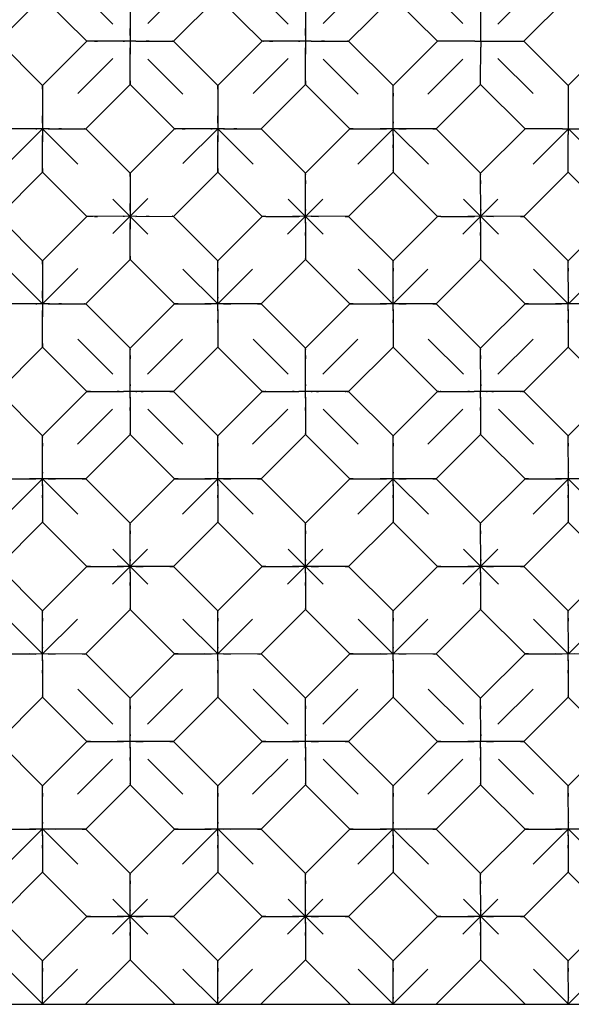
# Model space of a CAD drawing. Header units: inches. Extents: x 0 to 17, y 0 to 11.
# Tile 11 of 17: x 8.7 to 9.8, y 2.6 to 4.6. Entities that reach past the tile are written whole.
import ezdxf

# ---------------------------------------------------------------- set-up
doc = ezdxf.new("R2010")
doc.units = ezdxf.units.IN
doc.header["$LTSCALE"] = 0.935
doc.header["$MEASUREMENT"] = 0
doc.linetypes.add('HIDDEN', pattern=[0.2, 0.1, -0.1])
doc.layers.get('0').update_dxf_attribs({"linetype": 'CONTINUOUS'})
doc.layers.add('03___PRT_ALL_CURVES', color=7, linetype='CONTINUOUS')
doc.layers.add('DEFAULT_2', color=8, linetype='HIDDEN')

msp = doc.modelspace()

# ---------------------------------------------------------------- linework, layer by layer
at = {"color": 7, "linetype": 'Continuous'}
for p, q in [((8.7625, 4.6153), (8.673, 4.5258)), ((8.8521, 4.5258), (8.7625, 4.6153)), ((9.1161, 4.6153), (9.0266, 4.5258)), ((9.2056, 4.5258), (9.1161, 4.6153)), ((9.4697, 4.6153), (9.3801, 4.5258)), ((9.5592, 4.5258), (9.4697, 4.6153)), ((9.8232, 4.6153), (9.7337, 4.5258)), ((8.7625, 4.4363), (8.673, 4.5258)), ((8.8521, 4.5258), (8.7625, 4.4363)), ((8.9255, 4.5258), (8.8648, 4.5258)), ((8.9509, 4.5258), (8.9255, 4.5258)), ((8.9509, 4.5258), (9.0244, 4.5258)), ((9.0244, 4.5258), (9.0266, 4.5258)), ((9.1161, 4.4363), (9.0266, 4.5258)), ((9.2056, 4.5258), (9.1161, 4.4363)), ((9.2791, 4.5258), (9.2184, 4.5258)), ((9.3044, 4.5258), (9.2791, 4.5258)), ((9.3044, 4.5258), (9.3779, 4.5258)), ((9.3779, 4.5258), (9.3801, 4.5258)), ((9.4697, 4.4363), (9.3801, 4.5258)), ((9.4697, 4.4363), (9.5592, 4.5258)), ((9.6349, 4.5258), (9.5647, 4.5258)), ((9.6349, 4.5258), (9.7282, 4.5258)), ((9.6464, 4.444), (9.6465, 4.5142)), ((9.7337, 4.5258), (9.8232, 4.4363)), ((9.8232, 4.4363), (9.9127, 4.5258)), ((8.7625, 4.4363), (8.7626, 4.4341)), ((8.9393, 4.4385), (8.8498, 4.349)), ((9.0289, 4.349), (8.9393, 4.4385)), ((9.1161, 4.4363), (9.1161, 4.4341)), ((9.2929, 4.4385), (9.2033, 4.349)), ((9.3824, 4.349), (9.2929, 4.4385)), ((9.6464, 4.4385), (9.5569, 4.349)), ((9.736, 4.349), (9.6464, 4.4385)), ((9.4697, 4.3628), (9.4697, 4.4235)), ((9.4696, 4.3375), (9.4697, 4.3628)), ((8.7488, 4.3491), (8.688, 4.349)), ((8.7741, 4.349), (8.7488, 4.3491)), ((8.7741, 4.349), (8.8476, 4.349)), ((8.8476, 4.349), (8.8498, 4.349)), ((8.9393, 4.2595), (8.8498, 4.349)), ((9.0289, 4.349), (8.9393, 4.2595)), ((9.1023, 4.3491), (9.0416, 4.349)), ((9.1276, 4.349), (9.1023, 4.3491)), ((9.1276, 4.349), (9.2012, 4.349)), ((9.2012, 4.349), (9.2033, 4.349)), ((9.2929, 4.2595), (9.2033, 4.349)), ((9.2929, 4.2595), (9.3824, 4.349)), ((9.4696, 4.3375), (9.4697, 4.2639)), ((9.5569, 4.349), (9.5548, 4.349)), ((9.6464, 4.2595), (9.5569, 4.349)), ((9.6464, 4.2595), (9.736, 4.349)), ((9.8117, 4.3491), (9.7414, 4.349)), ((9.8117, 4.3491), (9.905, 4.349)), ((9.8232, 4.2672), (9.8232, 4.3375)), ((8.7625, 4.2618), (8.673, 4.1722)), ((8.8521, 4.1722), (8.7625, 4.2618)), ((8.9393, 4.2595), (8.9393, 4.2573)), ((9.1161, 4.2618), (9.0266, 4.1722)), ((9.2056, 4.1722), (9.1161, 4.2618)), ((9.4697, 4.2618), (9.3801, 4.1722)), ((9.4697, 4.2639), (9.4697, 4.2618)), ((9.5592, 4.1722), (9.4697, 4.2618)), ((9.8232, 4.2618), (9.7337, 4.1722)), ((9.9127, 4.1722), (9.8232, 4.2618)), ((9.2929, 4.186), (9.2929, 4.2468)), ((9.6465, 4.186), (9.6464, 4.2468)), ((9.2928, 4.1607), (9.2929, 4.186)), ((9.6464, 4.1607), (9.6465, 4.186)), ((8.7625, 4.0827), (8.673, 4.1722)), ((8.8521, 4.1722), (8.7625, 4.0827)), ((8.9255, 4.1723), (8.8648, 4.1722)), ((8.9509, 4.1722), (8.9255, 4.1723)), ((8.9509, 4.1722), (9.0244, 4.1723)), ((9.0244, 4.1723), (9.0266, 4.1722)), ((9.1161, 4.0827), (9.0266, 4.1722)), ((9.1161, 4.0827), (9.2056, 4.1722)), ((9.2928, 4.1607), (9.2929, 4.0872)), ((9.3801, 4.1722), (9.378, 4.1722)), ((9.4697, 4.0827), (9.3801, 4.1722)), ((9.4697, 4.0827), (9.5592, 4.1722)), ((9.6464, 4.1607), (9.6464, 4.0872)), ((9.7337, 4.1722), (9.7315, 4.1722)), ((9.8232, 4.0827), (9.7337, 4.1722)), ((9.8232, 4.0827), (9.9127, 4.1722)), ((8.7625, 4.0827), (8.7626, 4.0806)), ((8.9393, 4.085), (8.8498, 3.9955)), ((9.0289, 3.9955), (8.9393, 4.085)), ((9.2929, 4.085), (9.2033, 3.9955)), ((9.2929, 4.0872), (9.2929, 4.085)), ((9.3824, 3.9955), (9.2929, 4.085)), ((9.6464, 4.085), (9.5569, 3.9955)), ((9.6464, 4.0872), (9.6464, 4.085)), ((9.736, 3.9955), (9.6464, 4.085)), ((9.1162, 4.0092), (9.1161, 4.07)), ((9.4697, 4.0092), (9.4697, 4.07)), ((9.8233, 4.0092), (9.8232, 4.07)), ((9.1161, 3.9839), (9.1162, 4.0092)), ((9.4696, 3.9839), (9.4697, 4.0092)), ((9.8232, 3.9839), (9.8233, 4.0092)), ((8.7488, 3.9955), (8.688, 3.9955)), ((8.7741, 3.9954), (8.7488, 3.9955)), ((8.7741, 3.9954), (8.8476, 3.9955)), ((8.8476, 3.9955), (8.8498, 3.9955)), ((8.9393, 3.9059), (8.8498, 3.9955)), ((8.9393, 3.9059), (9.0289, 3.9955)), ((9.1161, 3.9839), (9.1161, 3.9104)), ((9.2033, 3.9955), (9.2012, 3.9955)), ((9.2929, 3.9059), (9.2033, 3.9955)), ((9.2929, 3.9059), (9.3824, 3.9955)), ((9.4696, 3.9839), (9.4697, 3.9104)), ((9.5569, 3.9955), (9.5548, 3.9955)), ((9.6464, 3.9059), (9.5569, 3.9955)), ((9.6464, 3.9059), (9.736, 3.9955)), ((9.8232, 3.9839), (9.8232, 3.9104)), ((8.7625, 3.9082), (8.673, 3.8187)), ((8.8521, 3.8187), (8.7625, 3.9082)), ((9.1161, 3.9082), (9.0266, 3.8187)), ((9.1161, 3.9104), (9.1161, 3.9082)), ((9.2056, 3.8187), (9.1161, 3.9082)), ((9.4697, 3.9082), (9.3801, 3.8187)), ((9.4697, 3.9104), (9.4697, 3.9082)), ((9.5592, 3.8187), (9.4697, 3.9082)), ((9.8232, 3.9082), (9.7337, 3.8187)), ((9.8232, 3.9104), (9.8232, 3.9082)), ((9.9127, 3.8187), (9.8232, 3.9082)), ((8.9394, 3.8325), (8.9393, 3.8932)), ((9.2929, 3.8325), (9.2929, 3.8932)), ((9.6465, 3.8325), (9.6464, 3.8932)), ((8.7625, 3.7292), (8.673, 3.8187)), ((8.7625, 3.7292), (8.8521, 3.8187)), ((8.9393, 3.8071), (8.9394, 3.8325)), ((9.1161, 3.7292), (9.0266, 3.8187)), ((9.1161, 3.7292), (9.2056, 3.8187)), ((9.2928, 3.8071), (9.2929, 3.8325)), ((9.3748, 3.8187), (9.3153, 3.8187)), ((9.4697, 3.7292), (9.3801, 3.8187)), ((9.4697, 3.7292), (9.5592, 3.8187)), ((9.6464, 3.8071), (9.6465, 3.8325)), ((9.7283, 3.8187), (9.6689, 3.8187)), ((9.8232, 3.7292), (9.7337, 3.8187)), ((9.8232, 3.7292), (9.9127, 3.8187)), ((8.9393, 3.8071), (8.9393, 3.7336)), ((9.2928, 3.8071), (9.2929, 3.7336)), ((9.6464, 3.8071), (9.6464, 3.7336)), ((8.9393, 3.7314), (8.8498, 3.6419)), ((8.9393, 3.7336), (8.9393, 3.7314)), ((9.0289, 3.6419), (8.9393, 3.7314)), ((9.2929, 3.7314), (9.2033, 3.6419)), ((9.2929, 3.7336), (9.2929, 3.7314)), ((9.3824, 3.6419), (9.2929, 3.7314)), ((9.6464, 3.7314), (9.5569, 3.6419)), ((9.6464, 3.7336), (9.6464, 3.7314)), ((9.736, 3.6419), (9.6464, 3.7314)), ((8.7626, 3.6557), (8.7625, 3.7164)), ((9.1162, 3.6557), (9.1161, 3.7164)), ((9.4697, 3.6557), (9.4697, 3.7164)), ((9.8233, 3.6557), (9.8232, 3.7164)), ((8.7625, 3.6304), (8.7626, 3.6557)), ((8.8498, 3.6419), (8.8477, 3.6419)), ((8.9393, 3.5524), (8.8498, 3.6419)), ((8.9393, 3.5524), (9.0289, 3.6419)), ((9.1161, 3.6304), (9.1162, 3.6557)), ((9.2033, 3.6419), (9.2012, 3.6419)), ((9.2929, 3.5524), (9.2033, 3.6419)), ((9.2929, 3.5524), (9.3824, 3.6419)), ((9.4696, 3.6304), (9.4697, 3.6557)), ((9.5569, 3.6419), (9.5548, 3.6419)), ((9.6464, 3.5524), (9.5569, 3.6419)), ((9.6464, 3.5524), (9.736, 3.6419)), ((9.8232, 3.6304), (9.8233, 3.6557)), ((8.7625, 3.6304), (8.7626, 3.5568)), ((9.1161, 3.6304), (9.1161, 3.5568)), ((9.4696, 3.6304), (9.4697, 3.5568)), ((9.8232, 3.6304), (9.8232, 3.5568)), ((8.7625, 3.5547), (8.673, 3.4651)), ((8.7626, 3.5568), (8.7625, 3.5547)), ((8.8521, 3.4651), (8.7625, 3.5547)), ((9.1161, 3.5547), (9.0266, 3.4651)), ((9.1161, 3.5568), (9.1161, 3.5547)), ((9.2056, 3.4651), (9.1161, 3.5547)), ((9.4697, 3.5547), (9.3801, 3.4651)), ((9.4697, 3.5568), (9.4697, 3.5547)), ((9.5592, 3.4651), (9.4697, 3.5547)), ((9.8232, 3.5547), (9.7337, 3.4651)), ((9.8232, 3.5568), (9.8232, 3.5547)), ((9.9127, 3.4651), (9.8232, 3.5547)), ((8.9394, 3.4789), (8.9393, 3.5397)), ((9.2929, 3.4789), (9.2929, 3.5397)), ((9.6465, 3.4789), (9.6464, 3.5397)), ((8.7625, 3.3756), (8.673, 3.4651)), ((8.7625, 3.3756), (8.8521, 3.4651)), ((8.9393, 3.4536), (8.9394, 3.4789)), ((9.0266, 3.4651), (9.0244, 3.4651)), ((9.1161, 3.3756), (9.0266, 3.4651)), ((9.1161, 3.3756), (9.2056, 3.4651)), ((9.2928, 3.4536), (9.2929, 3.4789)), ((9.3801, 3.4651), (9.378, 3.4651)), ((9.3801, 3.4651), (9.4697, 3.3756)), ((9.4697, 3.3756), (9.5592, 3.4651)), ((9.6464, 3.4536), (9.6465, 3.4789)), ((9.7337, 3.4651), (9.7315, 3.4651)), ((9.7337, 3.4651), (9.8232, 3.3756)), ((9.8232, 3.3756), (9.9127, 3.4651)), ((8.9393, 3.4536), (8.9393, 3.3801)), ((9.2928, 3.4536), (9.2929, 3.3801)), ((9.6464, 3.4536), (9.6464, 3.3801)), ((8.7626, 3.3021), (8.7625, 3.3629)), ((8.9393, 3.3779), (8.8498, 3.2884)), ((8.9393, 3.3801), (8.9393, 3.3779)), ((9.0289, 3.2884), (8.9393, 3.3779)), ((9.1162, 3.3021), (9.1161, 3.3629)), ((9.2929, 3.3779), (9.2033, 3.2884)), ((9.2929, 3.3801), (9.2929, 3.3779)), ((9.3824, 3.2884), (9.2929, 3.3779)), ((9.4697, 3.3021), (9.4697, 3.3629)), ((9.6464, 3.3779), (9.5569, 3.2884)), ((9.6464, 3.3801), (9.6464, 3.3779)), ((9.736, 3.2884), (9.6464, 3.3779)), ((9.8233, 3.3021), (9.8232, 3.3629)), ((8.7625, 3.2768), (8.7626, 3.3021)), ((9.1161, 3.2768), (9.1162, 3.3021)), ((9.4696, 3.2768), (9.4697, 3.3021)), ((9.8232, 3.2768), (9.8233, 3.3021)), ((8.8498, 3.2884), (8.8477, 3.2883)), ((8.9393, 3.1988), (8.8498, 3.2884)), ((8.9393, 3.1988), (9.0289, 3.2884)), ((9.2033, 3.2884), (9.2012, 3.2883)), ((9.2929, 3.1988), (9.2033, 3.2884)), ((9.2929, 3.1988), (9.3824, 3.2884)), ((9.5569, 3.2884), (9.5548, 3.2883)), ((9.5569, 3.2884), (9.6464, 3.1988)), ((9.6464, 3.1988), (9.736, 3.2884)), ((8.7625, 3.2768), (8.7626, 3.2033)), ((9.1161, 3.2768), (9.1161, 3.2033)), ((9.4696, 3.2768), (9.4697, 3.2033)), ((9.8232, 3.2768), (9.8232, 3.2033)), ((8.7626, 3.2033), (8.7625, 3.2011)), ((9.1161, 3.2033), (9.1161, 3.2011)), ((9.4697, 3.2033), (9.4697, 3.2011)), ((9.8232, 3.2033), (9.8232, 3.2011)), ((8.7625, 3.2011), (8.673, 3.1116)), ((8.8521, 3.1116), (8.7625, 3.2011)), ((8.9394, 3.1254), (8.9393, 3.1861)), ((9.1161, 3.2011), (9.0266, 3.1116)), ((9.2056, 3.1116), (9.1161, 3.2011)), ((9.2929, 3.1254), (9.2929, 3.1861)), ((9.4697, 3.2011), (9.3801, 3.1116)), ((9.5592, 3.1116), (9.4697, 3.2011)), ((9.6465, 3.1254), (9.6464, 3.1861)), ((9.8232, 3.2011), (9.7337, 3.1116)), ((9.9127, 3.1116), (9.8232, 3.2011)), ((8.9393, 3.1), (8.9394, 3.1254)), ((9.2928, 3.1), (9.2929, 3.1254)), ((9.6464, 3.1), (9.6465, 3.1254)), ((8.7625, 3.0221), (8.673, 3.1116)), ((8.7625, 3.0221), (8.8521, 3.1116)), ((9.0266, 3.1116), (9.0244, 3.1116)), ((9.1161, 3.0221), (9.0266, 3.1116)), ((9.1161, 3.0221), (9.2056, 3.1116)), ((9.3801, 3.1116), (9.378, 3.1116)), ((9.4697, 3.0221), (9.3801, 3.1116)), ((9.4697, 3.0221), (9.5592, 3.1116)), ((9.7337, 3.1116), (9.7315, 3.1116)), ((9.7337, 3.1116), (9.8232, 3.0221)), ((9.8232, 3.0221), (9.9127, 3.1116)), ((8.9393, 3.1), (8.9393, 3.0265)), ((9.2928, 3.1), (9.2929, 3.0265)), ((9.6464, 3.1), (9.6464, 3.0265)), ((8.9393, 3.0243), (8.8498, 2.9348)), ((8.9393, 3.0265), (8.9393, 3.0243)), ((9.0289, 2.9348), (8.9393, 3.0243)), ((9.2929, 3.0243), (9.2033, 2.9348)), ((9.2929, 3.0265), (9.2929, 3.0243)), ((9.3824, 2.9348), (9.2929, 3.0243)), ((9.6464, 3.0243), (9.5569, 2.9348)), ((9.6464, 3.0265), (9.6464, 3.0243)), ((9.736, 2.9348), (9.6464, 3.0243)), ((8.7626, 2.9486), (8.7625, 3.0093)), ((9.1162, 2.9486), (9.1161, 3.0093)), ((9.4697, 2.9486), (9.4697, 3.0093)), ((9.8233, 2.9486), (9.8232, 3.0093)), ((8.7625, 2.9233), (8.7626, 2.9486)), ((9.1161, 2.9233), (9.1162, 2.9486)), ((9.4696, 2.9233), (9.4697, 2.9486)), ((9.8232, 2.9233), (9.8233, 2.9486)), ((8.8498, 2.9348), (8.8477, 2.9348)), ((8.9393, 2.8453), (8.8498, 2.9348)), ((8.9393, 2.8453), (9.0289, 2.9348)), ((9.2033, 2.9348), (9.2012, 2.9348)), ((9.2929, 2.8453), (9.2033, 2.9348)), ((9.2929, 2.8453), (9.3824, 2.9348)), ((9.5569, 2.9348), (9.5548, 2.9348)), ((9.6464, 2.8453), (9.5569, 2.9348)), ((9.6464, 2.8453), (9.736, 2.9348)), ((8.7625, 2.9233), (8.7626, 2.8497)), ((9.1161, 2.9233), (9.1161, 2.8497)), ((9.4696, 2.9233), (9.4697, 2.8497)), ((9.8232, 2.9233), (9.8232, 2.8497)), ((8.7625, 2.8476), (8.673, 2.758)), ((8.7626, 2.8497), (8.7625, 2.8476)), ((8.8521, 2.758), (8.7625, 2.8476)), ((9.1161, 2.8476), (9.0266, 2.758)), ((9.1161, 2.8497), (9.1161, 2.8476)), ((9.2056, 2.758), (9.1161, 2.8476)), ((9.4697, 2.8476), (9.3801, 2.758)), ((9.4697, 2.8497), (9.4697, 2.8476)), ((9.5592, 2.758), (9.4697, 2.8476)), ((9.8232, 2.8476), (9.7337, 2.758)), ((9.8232, 2.8497), (9.8232, 2.8476)), ((9.9127, 2.758), (9.8232, 2.8476)), ((8.9394, 2.7718), (8.9393, 2.8325)), ((9.2929, 2.7718), (9.2929, 2.8325)), ((9.6465, 2.7718), (9.6464, 2.8325)), ((8.9393, 2.7465), (8.9394, 2.7718)), ((9.2928, 2.7465), (9.2929, 2.7718)), ((9.6464, 2.7465), (9.6465, 2.7718)), ((8.7625, 2.6685), (8.673, 2.758)), ((8.7625, 2.6685), (8.8521, 2.758)), ((8.9393, 2.7465), (8.9393, 2.673)), ((9.0266, 2.758), (9.0244, 2.758)), ((9.1161, 2.6685), (9.0266, 2.758)), ((9.1161, 2.6685), (9.2056, 2.758)), ((9.2928, 2.7465), (9.2929, 2.673)), ((9.3801, 2.758), (9.378, 2.758)), ((9.4697, 2.6685), (9.3801, 2.758)), ((9.4697, 2.6685), (9.5592, 2.758)), ((9.6464, 2.7465), (9.6464, 2.673)), ((9.7337, 2.758), (9.7315, 2.758)), ((9.8232, 2.6685), (9.7337, 2.758)), ((9.8232, 2.6685), (9.9127, 2.758)), ((8.9393, 2.6708), (8.8493, 2.5808)), ((8.9393, 2.673), (8.9393, 2.6708)), ((9.0293, 2.5808), (8.9393, 2.6708)), ((9.2929, 2.6708), (9.2029, 2.5808)), ((9.2929, 2.673), (9.2929, 2.6708)), ((9.3829, 2.5808), (9.2929, 2.6708)), ((9.6464, 2.6708), (9.5564, 2.5808)), ((9.6464, 2.673), (9.6464, 2.6708)), ((9.7364, 2.5808), (9.6464, 2.6708)), ((8.7626, 2.5949), (8.7625, 2.6558)), ((9.1162, 2.5949), (9.1161, 2.6558)), ((9.4697, 2.5949), (9.4697, 2.6558)), ((9.8233, 2.5949), (9.8232, 2.6558)), ((8.7625, 2.5808), (8.7626, 2.5949)), ((9.1161, 2.5808), (9.1162, 2.5949)), ((9.4697, 2.5808), (9.4697, 2.5949)), ((9.8232, 2.5808), (9.8233, 2.5949)), ((3.9519, 2.5808), (11.4519, 2.5808))]:
    msp.add_line(p, q, dxfattribs=at)
for points in [[(8.9393, 4.6109), (8.9393, 4.5373), (8.9394, 4.5124)], [(9.2929, 4.6109), (9.2928, 4.5373), (9.2929, 4.5124)], [(9.6464, 4.6076), (9.6464, 4.5373), (9.6465, 4.5142)], [(8.8648, 4.5258), (8.859, 4.5258), (8.8548, 4.5258), (8.8521, 4.5258)], [(9.2184, 4.5258), (9.2126, 4.5258), (9.2084, 4.5258), (9.2056, 4.5258)], [(9.5647, 4.5258), (9.5614, 4.5258), (9.5592, 4.5258)], [(9.7282, 4.5258), (9.7315, 4.5258), (9.7337, 4.5258)], [(8.9393, 4.4456), (8.9393, 4.4997), (8.9394, 4.5124)], [(9.2929, 4.4456), (9.2929, 4.4997), (9.2929, 4.5124)], [(8.9393, 4.4385), (8.9393, 4.4413), (8.9393, 4.4456)], [(9.2929, 4.4385), (9.2929, 4.4413), (9.2929, 4.4456)], [(9.4697, 4.4235), (9.4697, 4.4293), (9.4696, 4.4335), (9.4697, 4.4363)], [(9.6464, 4.4385), (9.6464, 4.4407), (9.6464, 4.444)], [(9.8232, 4.4363), (9.8232, 4.4341), (9.8232, 4.4308)], [(8.7626, 4.4341), (8.7625, 4.3606), (8.7626, 4.3356)], [(9.1161, 4.4341), (9.1161, 4.3606), (9.1162, 4.3356)], [(9.8232, 4.4308), (9.8232, 4.3606), (9.8232, 4.3375)], [(8.7625, 4.2689), (8.7625, 4.3229), (8.7626, 4.3356)], [(9.0416, 4.349), (9.0358, 4.349), (9.0316, 4.349), (9.0289, 4.349)], [(9.1161, 4.2689), (9.1161, 4.3229), (9.1162, 4.3356)], [(9.3824, 4.349), (9.3852, 4.349), (9.3895, 4.349)], [(9.3895, 4.349), (9.4435, 4.349), (9.4562, 4.349)], [(9.5548, 4.349), (9.4812, 4.349), (9.4562, 4.349)], [(9.7414, 4.349), (9.7382, 4.349), (9.736, 4.349)], [(8.7625, 4.2618), (8.7625, 4.2646), (8.7625, 4.2689)], [(8.9393, 4.2573), (8.9393, 4.1838), (8.9394, 4.1588)], [(9.1161, 4.2618), (9.1161, 4.2646), (9.1161, 4.2689)], [(9.2929, 4.2468), (9.2929, 4.2525), (9.2929, 4.2568), (9.2929, 4.2595)], [(9.6464, 4.2468), (9.6464, 4.2525), (9.6464, 4.2568), (9.6464, 4.2595)], [(9.8232, 4.2618), (9.8232, 4.264), (9.8232, 4.2672)], [(8.8648, 4.1722), (8.859, 4.1722), (8.8548, 4.1722), (8.8521, 4.1722)], [(8.9393, 4.0921), (8.9393, 4.1461), (8.9394, 4.1588)], [(9.2056, 4.1722), (9.2084, 4.1723), (9.2127, 4.1722)], [(9.2127, 4.1722), (9.2668, 4.1722), (9.2795, 4.1722)], [(9.378, 4.1722), (9.3044, 4.1723), (9.2795, 4.1722)], [(9.5592, 4.1722), (9.562, 4.1723), (9.5663, 4.1722)], [(9.5663, 4.1722), (9.6203, 4.1722), (9.633, 4.1722)], [(9.7315, 4.1722), (9.658, 4.1723), (9.633, 4.1722)], [(8.7626, 4.0806), (8.7625, 4.007), (8.7626, 3.982)], [(8.9393, 4.085), (8.9393, 4.0878), (8.9393, 4.0921)], [(9.1161, 4.07), (9.1161, 4.0757), (9.1161, 4.08), (9.1161, 4.0827)], [(9.4697, 4.07), (9.4697, 4.0757), (9.4696, 4.08), (9.4697, 4.0827)], [(9.8232, 4.07), (9.8232, 4.0757), (9.8232, 4.08), (9.8232, 4.0827)], [(8.7625, 3.9153), (8.7625, 3.9693), (8.7626, 3.982)], [(9.0289, 3.9955), (9.0316, 3.9955), (9.036, 3.9955)], [(9.036, 3.9955), (9.09, 3.9955), (9.1027, 3.9954)], [(9.2012, 3.9955), (9.1276, 3.9955), (9.1027, 3.9954)], [(9.3824, 3.9955), (9.3852, 3.9955), (9.3895, 3.9955)], [(9.3895, 3.9955), (9.4435, 3.9955), (9.4562, 3.9954)], [(9.5548, 3.9955), (9.4812, 3.9955), (9.4562, 3.9954)], [(9.736, 3.9955), (9.7387, 3.9955), (9.7431, 3.9955)], [(9.7431, 3.9955), (9.7971, 3.9955), (9.8098, 3.9954)], [(9.9083, 3.9955), (9.8347, 3.9955), (9.8098, 3.9954)], [(8.7625, 3.9082), (8.7625, 3.911), (8.7625, 3.9153)], [(8.9393, 3.8932), (8.9393, 3.899), (8.9393, 3.9032), (8.9393, 3.9059)], [(9.2929, 3.8932), (9.2929, 3.899), (9.2929, 3.9032), (9.2929, 3.9059)], [(9.6464, 3.8932), (9.6464, 3.899), (9.6464, 3.9032), (9.6464, 3.9059)], [(8.8521, 3.8187), (8.8549, 3.8187), (8.8592, 3.8187)], [(8.8592, 3.8187), (8.9132, 3.8187), (8.9259, 3.8186)], [(8.9618, 3.8187), (8.9509, 3.8187), (8.9259, 3.8186)], [(9.0266, 3.8187), (9.0244, 3.8187), (8.9618, 3.8187)], [(9.2056, 3.8187), (9.2084, 3.8187), (9.2127, 3.8187)], [(9.2127, 3.8187), (9.2668, 3.8187), (9.2795, 3.8186)], [(9.3153, 3.8187), (9.3044, 3.8187), (9.2795, 3.8186)], [(9.3801, 3.8187), (9.378, 3.8187), (9.3748, 3.8187)], [(9.5592, 3.8187), (9.562, 3.8187), (9.5663, 3.8187)], [(9.5663, 3.8187), (9.6203, 3.8187), (9.633, 3.8186)], [(9.6689, 3.8187), (9.658, 3.8187), (9.633, 3.8186)], [(9.7337, 3.8187), (9.7315, 3.8187), (9.7283, 3.8187)], [(8.7625, 3.7164), (8.7625, 3.7222), (8.7625, 3.7264), (8.7625, 3.7292)], [(9.1161, 3.7164), (9.1161, 3.7222), (9.1161, 3.7264), (9.1161, 3.7292)], [(9.4697, 3.7164), (9.4697, 3.7222), (9.4696, 3.7264), (9.4697, 3.7292)], [(9.8232, 3.7164), (9.8232, 3.7222), (9.8232, 3.7264), (9.8232, 3.7292)], [(8.6824, 3.6419), (8.7364, 3.6419), (8.7491, 3.6418)], [(8.8477, 3.6419), (8.7741, 3.6419), (8.7491, 3.6418)], [(9.0289, 3.6419), (9.0316, 3.6419), (9.036, 3.6419)], [(9.036, 3.6419), (9.09, 3.6419), (9.1027, 3.6418)], [(9.2012, 3.6419), (9.1276, 3.6419), (9.1027, 3.6418)], [(9.3824, 3.6419), (9.3852, 3.6419), (9.3895, 3.6419)], [(9.3895, 3.6419), (9.4435, 3.6419), (9.4562, 3.6418)], [(9.5548, 3.6419), (9.4812, 3.6419), (9.4562, 3.6418)], [(9.736, 3.6419), (9.7387, 3.6419), (9.7431, 3.6419)], [(9.7431, 3.6419), (9.7971, 3.6419), (9.8098, 3.6418)], [(9.9083, 3.6419), (9.8347, 3.6419), (9.8098, 3.6418)], [(8.9393, 3.5397), (8.9393, 3.5454), (8.9393, 3.5497), (8.9393, 3.5524)], [(9.2929, 3.5397), (9.2929, 3.5454), (9.2929, 3.5497), (9.2929, 3.5524)], [(9.6464, 3.5397), (9.6464, 3.5454), (9.6464, 3.5497), (9.6464, 3.5524)], [(8.8521, 3.4651), (8.8549, 3.4652), (8.8592, 3.4651)], [(8.8592, 3.4651), (8.9132, 3.4651), (8.9259, 3.4651)], [(9.0244, 3.4651), (8.9509, 3.4652), (8.9259, 3.4651)], [(9.2056, 3.4651), (9.2084, 3.4652), (9.2127, 3.4651)], [(9.2127, 3.4651), (9.2668, 3.4651), (9.2795, 3.4651)], [(9.378, 3.4651), (9.3044, 3.4652), (9.2795, 3.4651)], [(9.5592, 3.4651), (9.562, 3.4652), (9.5663, 3.4651)], [(9.5663, 3.4651), (9.6203, 3.4651), (9.633, 3.4651)], [(9.7315, 3.4651), (9.658, 3.4652), (9.633, 3.4651)], [(8.7625, 3.3629), (8.7625, 3.3686), (8.7625, 3.3729), (8.7625, 3.3756)], [(9.1161, 3.3629), (9.1161, 3.3686), (9.1161, 3.3729), (9.1161, 3.3756)], [(9.4697, 3.3629), (9.4697, 3.3686), (9.4696, 3.3729), (9.4697, 3.3756)], [(9.8232, 3.3629), (9.8232, 3.3686), (9.8232, 3.3729), (9.8232, 3.3756)], [(8.6824, 3.2884), (8.7364, 3.2884), (8.7491, 3.2883)], [(8.8477, 3.2883), (8.7741, 3.2884), (8.7491, 3.2883)], [(9.0289, 3.2884), (9.0316, 3.2884), (9.036, 3.2884)], [(9.036, 3.2884), (9.09, 3.2884), (9.1027, 3.2883)], [(9.2012, 3.2883), (9.1276, 3.2884), (9.1027, 3.2883)], [(9.3824, 3.2884), (9.3852, 3.2884), (9.3895, 3.2884)], [(9.3895, 3.2884), (9.4435, 3.2884), (9.4562, 3.2883)], [(9.5548, 3.2883), (9.4812, 3.2884), (9.4562, 3.2883)], [(9.736, 3.2884), (9.7387, 3.2884), (9.7431, 3.2884)], [(9.7431, 3.2884), (9.7971, 3.2884), (9.8098, 3.2883)], [(9.9083, 3.2883), (9.8347, 3.2884), (9.8098, 3.2883)], [(8.9393, 3.1861), (8.9393, 3.1919), (8.9393, 3.1961), (8.9393, 3.1988)], [(9.2929, 3.1861), (9.2929, 3.1919), (9.2929, 3.1961), (9.2929, 3.1988)], [(9.6464, 3.1861), (9.6464, 3.1919), (9.6464, 3.1961), (9.6464, 3.1988)], [(8.8521, 3.1116), (8.8549, 3.1116), (8.8592, 3.1116)], [(8.8592, 3.1116), (8.9132, 3.1116), (8.9259, 3.1115)], [(9.0244, 3.1116), (8.9509, 3.1116), (8.9259, 3.1115)], [(9.2056, 3.1116), (9.2084, 3.1116), (9.2127, 3.1116)], [(9.2127, 3.1116), (9.2668, 3.1116), (9.2795, 3.1115)], [(9.378, 3.1116), (9.3044, 3.1116), (9.2795, 3.1115)], [(9.5592, 3.1116), (9.562, 3.1116), (9.5663, 3.1116)], [(9.5663, 3.1116), (9.6203, 3.1116), (9.633, 3.1115)], [(9.7315, 3.1116), (9.658, 3.1116), (9.633, 3.1115)], [(8.7625, 3.0093), (8.7625, 3.0151), (8.7625, 3.0193), (8.7625, 3.0221)], [(9.1161, 3.0093), (9.1161, 3.0151), (9.1161, 3.0193), (9.1161, 3.0221)], [(9.4697, 3.0093), (9.4697, 3.0151), (9.4696, 3.0193), (9.4697, 3.0221)], [(9.8232, 3.0093), (9.8232, 3.0151), (9.8232, 3.0193), (9.8232, 3.0221)], [(8.6824, 2.9348), (8.7364, 2.9348), (8.7491, 2.9347)], [(8.8477, 2.9348), (8.7741, 2.9348), (8.7491, 2.9347)], [(9.0289, 2.9348), (9.0316, 2.9348), (9.036, 2.9348)], [(9.036, 2.9348), (9.09, 2.9348), (9.1027, 2.9347)], [(9.2012, 2.9348), (9.1276, 2.9348), (9.1027, 2.9347)], [(9.3824, 2.9348), (9.3852, 2.9348), (9.3895, 2.9348)], [(9.3895, 2.9348), (9.4435, 2.9348), (9.4562, 2.9347)], [(9.5548, 2.9348), (9.4812, 2.9348), (9.4562, 2.9347)], [(9.736, 2.9348), (9.7387, 2.9348), (9.7431, 2.9348)], [(9.7431, 2.9348), (9.7971, 2.9348), (9.8098, 2.9347)], [(9.9083, 2.9348), (9.8347, 2.9348), (9.8098, 2.9347)], [(8.9393, 2.8325), (8.9393, 2.8383), (8.9393, 2.8425), (8.9393, 2.8453)], [(9.2929, 2.8325), (9.2929, 2.8383), (9.2929, 2.8425), (9.2929, 2.8453)], [(9.6464, 2.8325), (9.6464, 2.8383), (9.6464, 2.8425), (9.6464, 2.8453)], [(8.8521, 2.758), (8.8549, 2.7581), (8.8592, 2.758)], [(8.8592, 2.758), (8.9132, 2.758), (8.9259, 2.758)], [(9.0244, 2.758), (8.9509, 2.7581), (8.9259, 2.758)], [(9.2056, 2.758), (9.2084, 2.7581), (9.2127, 2.758)], [(9.2127, 2.758), (9.2668, 2.758), (9.2795, 2.758)], [(9.378, 2.758), (9.3044, 2.7581), (9.2795, 2.758)], [(9.5592, 2.758), (9.562, 2.7581), (9.5663, 2.758)], [(9.5663, 2.758), (9.6203, 2.758), (9.633, 2.758)], [(9.7315, 2.758), (9.658, 2.7581), (9.633, 2.758)], [(8.7625, 2.6558), (8.7625, 2.6615), (8.7625, 2.6658), (8.7625, 2.6685)], [(9.1161, 2.6558), (9.1161, 2.6615), (9.1161, 2.6658), (9.1161, 2.6685)], [(9.4697, 2.6558), (9.4697, 2.6615), (9.4696, 2.6658), (9.4697, 2.6685)], [(9.8232, 2.6558), (9.8232, 2.6615), (9.8232, 2.6658), (9.8232, 2.6685)]]:
    msp.add_lwpolyline(points, dxfattribs=at)
at = {"layer": '03___PRT_ALL_CURVES', "color": 8, "linetype": 'HIDDEN'}
for p, q in [((8.763, 2.5808), (4.873, 6.4708)), ((9.1166, 2.5808), (5.2266, 6.4708)), ((9.4701, 2.5808), (5.5801, 6.4708)), ((9.8237, 2.5808), (5.9337, 6.4708)), ((10.1772, 2.5808), (6.2872, 6.4708)), ((10.5308, 2.5808), (6.6408, 6.4708)), ((10.8843, 6.4708), (6.9943, 2.5808)), ((10.8843, 2.5808), (6.9943, 6.4708)), ((11.2379, 6.4708), (7.3479, 2.5808)), ((11.2379, 2.5808), (7.3479, 6.4708)), ((7.7014, 6.4708), (11.4519, 2.7203)), ((7.7014, 2.5808), (11.4519, 6.3312)), ((8.055, 2.5808), (11.4519, 5.9777)), ((8.4085, 2.5808), (11.4519, 5.6241)), ((8.7621, 2.5808), (11.4519, 5.2706)), ((9.1156, 2.5808), (11.4519, 4.917)), ((9.4692, 2.5808), (11.4519, 4.5635)), ((9.8228, 2.5808), (11.4519, 4.2099))]:
    msp.add_line(p, q, dxfattribs=at)
at = {"layer": 'DEFAULT_2', "color": 8, "linetype": 'HIDDEN'}
for p, q in [((8.8543, 4.5258), (8.8548, 4.5258)), ((8.8671, 4.5258), (8.8734, 4.5258)), ((8.9255, 4.5258), (8.9278, 4.5258)), ((8.9394, 4.5143), (8.9393, 4.4997)), ((8.9531, 4.5257), (8.9509, 4.5258)), ((8.9778, 4.5258), (8.9719, 4.5258)), ((9.0244, 4.5258), (9.0238, 4.5258)), ((9.2078, 4.5258), (9.2084, 4.5258)), ((9.2207, 4.5258), (9.2269, 4.5258)), ((9.2791, 4.5258), (9.2813, 4.5258)), ((9.2929, 4.5143), (9.2929, 4.4997)), ((9.3067, 4.5257), (9.3044, 4.5258)), ((9.3313, 4.5258), (9.3254, 4.5258)), ((9.3779, 4.5258), (9.3774, 4.5258)), ((9.4696, 4.4341), (9.4696, 4.4335)), ((9.4697, 4.4212), (9.4697, 4.415)), ((9.4697, 4.3628), (9.4697, 4.3606)), ((8.7488, 4.3491), (8.751, 4.349)), ((8.7626, 4.3375), (8.7625, 4.3229)), ((8.7763, 4.349), (8.7741, 4.349)), ((8.801, 4.349), (8.7951, 4.349)), ((8.8476, 4.349), (8.8471, 4.349)), ((9.031, 4.349), (9.0316, 4.349)), ((9.0439, 4.349), (9.0502, 4.349)), ((9.1023, 4.3491), (9.1046, 4.349)), ((9.1161, 4.3375), (9.1161, 4.3229)), ((9.1299, 4.349), (9.1276, 4.349)), ((9.1546, 4.349), (9.1487, 4.349)), ((9.2012, 4.349), (9.2006, 4.349)), ((9.4581, 4.349), (9.4435, 4.349)), ((9.4696, 4.3352), (9.4696, 4.3375)), ((9.4697, 4.3106), (9.4697, 4.3165)), ((9.2929, 4.2573), (9.2929, 4.2568)), ((9.4697, 4.2639), (9.4697, 4.2645)), ((9.6464, 4.2573), (9.6464, 4.2568)), ((9.2929, 4.2445), (9.2929, 4.2382)), ((9.6464, 4.2445), (9.6464, 4.2382)), ((9.2929, 4.186), (9.2929, 4.1838)), ((9.6465, 4.186), (9.6465, 4.1838)), ((8.8543, 4.1722), (8.8548, 4.1722)), ((8.8671, 4.1722), (8.8734, 4.1722)), ((8.9255, 4.1723), (8.9278, 4.1723)), ((8.9394, 4.1607), (8.9393, 4.1461)), ((8.9531, 4.1722), (8.9509, 4.1722)), ((8.9778, 4.1722), (8.9719, 4.1722)), ((9.0244, 4.1723), (9.0238, 4.1723)), ((9.2813, 4.1722), (9.2668, 4.1722)), ((9.2928, 4.1585), (9.2928, 4.1607)), ((9.6349, 4.1722), (9.6203, 4.1722)), ((9.6464, 4.1585), (9.6464, 4.1607)), ((9.2929, 4.1338), (9.2929, 4.1397)), ((9.6464, 4.1338), (9.6464, 4.1397)), ((9.1161, 4.0805), (9.1161, 4.08)), ((9.2929, 4.0872), (9.2929, 4.0877)), ((9.4696, 4.0805), (9.4696, 4.08)), ((9.6464, 4.0872), (9.6464, 4.0877)), ((9.8232, 4.0805), (9.8232, 4.08)), ((9.1161, 4.0677), (9.1161, 4.0614)), ((9.4697, 4.0677), (9.4697, 4.0614)), ((9.8232, 4.0677), (9.8232, 4.0614)), ((9.1162, 4.0092), (9.1161, 4.007)), ((9.4697, 4.0092), (9.4697, 4.007)), ((9.8233, 4.0092), (9.8232, 4.007)), ((8.7488, 3.9955), (8.751, 3.9955)), ((8.7626, 3.9839), (8.7625, 3.9693)), ((8.7763, 3.9954), (8.7741, 3.9954)), ((8.801, 3.9955), (8.7951, 3.9955)), ((8.8476, 3.9955), (8.8471, 3.9955)), ((9.1046, 3.9954), (9.09, 3.9955)), ((9.116, 3.9817), (9.1161, 3.9839)), ((9.4581, 3.9954), (9.4435, 3.9955)), ((9.4696, 3.9817), (9.4696, 3.9839)), ((9.8117, 3.9954), (9.7971, 3.9955)), ((9.8232, 3.9817), (9.8232, 3.9839)), ((9.1161, 3.957), (9.1161, 3.9629)), ((9.4697, 3.957), (9.4697, 3.9629)), ((9.8232, 3.957), (9.8232, 3.9629)), ((8.9393, 3.9038), (8.9393, 3.9032)), ((9.1161, 3.9104), (9.1161, 3.9109)), ((9.2929, 3.9038), (9.2929, 3.9032)), ((9.4697, 3.9104), (9.4697, 3.9109)), ((9.6464, 3.9038), (9.6464, 3.9032)), ((9.8232, 3.9104), (9.8232, 3.9109)), ((8.9393, 3.8909), (8.9393, 3.8846)), ((9.2929, 3.8909), (9.2929, 3.8846)), ((9.6464, 3.8909), (9.6464, 3.8846)), ((8.9169, 3.8187), (8.9132, 3.8187)), ((8.9278, 3.8186), (8.9259, 3.8186)), ((8.9394, 3.8325), (8.9394, 3.8302)), ((8.9509, 3.8187), (8.9527, 3.8187)), ((8.9618, 3.8187), (8.9654, 3.8187)), ((9.2127, 3.8187), (9.211, 3.8187)), ((9.2704, 3.8187), (9.2668, 3.8187)), ((9.2813, 3.8186), (9.2795, 3.8186)), ((9.2929, 3.8325), (9.2929, 3.8302)), ((9.3044, 3.8187), (9.3063, 3.8187)), ((9.3153, 3.8187), (9.319, 3.8187)), ((9.373, 3.8187), (9.3748, 3.8187)), ((9.3773, 3.8187), (9.3801, 3.8187)), ((9.5663, 3.8187), (9.5645, 3.8187)), ((9.624, 3.8187), (9.6203, 3.8187)), ((9.6349, 3.8186), (9.633, 3.8186)), ((9.6465, 3.8325), (9.6465, 3.8302)), ((9.658, 3.8187), (9.6598, 3.8187)), ((9.6689, 3.8187), (9.6725, 3.8187)), ((9.7266, 3.8187), (9.7283, 3.8187)), ((9.7309, 3.8187), (9.7337, 3.8187)), ((8.9393, 3.8049), (8.9393, 3.8071)), ((9.2928, 3.8049), (9.2928, 3.8071)), ((9.6464, 3.8049), (9.6464, 3.8071)), ((8.9393, 3.7802), (8.9393, 3.7861)), ((9.2929, 3.7802), (9.2929, 3.7861)), ((9.6464, 3.7802), (9.6464, 3.7861)), ((8.7625, 3.727), (8.7625, 3.7264)), ((8.9393, 3.7336), (8.9393, 3.7342)), ((9.1161, 3.727), (9.1161, 3.7264)), ((9.2929, 3.7336), (9.2929, 3.7342)), ((9.4696, 3.727), (9.4696, 3.7264)), ((9.6464, 3.7336), (9.6464, 3.7342)), ((9.8232, 3.727), (9.8232, 3.7264)), ((8.7625, 3.7141), (8.7625, 3.7079)), ((9.1161, 3.7141), (9.1161, 3.7079)), ((9.4697, 3.7141), (9.4697, 3.7079)), ((9.8232, 3.7141), (9.8232, 3.7079)), ((8.751, 3.6419), (8.7364, 3.6419)), ((8.7626, 3.6557), (8.7626, 3.6535)), ((9.1046, 3.6419), (9.09, 3.6419)), ((9.1162, 3.6557), (9.1161, 3.6535)), ((9.4581, 3.6419), (9.4435, 3.6419)), ((9.4697, 3.6557), (9.4697, 3.6535)), ((9.8117, 3.6419), (9.7971, 3.6419)), ((9.8233, 3.6557), (9.8232, 3.6535)), ((8.7625, 3.6281), (8.7625, 3.6304)), ((9.116, 3.6281), (9.1161, 3.6304)), ((9.4696, 3.6281), (9.4696, 3.6304)), ((9.8232, 3.6281), (9.8232, 3.6304)), ((8.7625, 3.6035), (8.7625, 3.6093)), ((9.1161, 3.6035), (9.1161, 3.6093)), ((9.4697, 3.6035), (9.4697, 3.6093)), ((9.8232, 3.6035), (9.8232, 3.6093)), ((8.7626, 3.5568), (8.7626, 3.5574)), ((8.9393, 3.5502), (8.9393, 3.5497)), ((9.1161, 3.5568), (9.1161, 3.5574)), ((9.2929, 3.5502), (9.2929, 3.5497)), ((9.4697, 3.5568), (9.4697, 3.5574)), ((9.6464, 3.5502), (9.6464, 3.5497)), ((9.8232, 3.5568), (9.8232, 3.5574)), ((8.9393, 3.5374), (8.9393, 3.5311)), ((9.2929, 3.5374), (9.2929, 3.5311)), ((9.6464, 3.5374), (9.6464, 3.5311)), ((8.9278, 3.4651), (8.9132, 3.4651)), ((8.9394, 3.4789), (8.9394, 3.4767)), ((9.2813, 3.4651), (9.2668, 3.4651)), ((9.2929, 3.4789), (9.2929, 3.4767)), ((9.6349, 3.4651), (9.6203, 3.4651)), ((9.6465, 3.4789), (9.6465, 3.4767)), ((8.9393, 3.4514), (8.9393, 3.4536)), ((9.2928, 3.4514), (9.2928, 3.4536)), ((9.6464, 3.4514), (9.6464, 3.4536)), ((8.9393, 3.4267), (8.9393, 3.4326)), ((9.2929, 3.4267), (9.2929, 3.4326)), ((9.6464, 3.4267), (9.6464, 3.4326)), ((8.7625, 3.3734), (8.7625, 3.3729)), ((8.9393, 3.3801), (8.9393, 3.3806)), ((9.1161, 3.3734), (9.1161, 3.3729)), ((9.2929, 3.3801), (9.2929, 3.3806)), ((9.4696, 3.3734), (9.4696, 3.3729)), ((9.6464, 3.3801), (9.6464, 3.3806)), ((9.8232, 3.3734), (9.8232, 3.3729)), ((8.7625, 3.3606), (8.7625, 3.3543)), ((9.1161, 3.3606), (9.1161, 3.3543)), ((9.4697, 3.3606), (9.4697, 3.3543)), ((9.8232, 3.3606), (9.8232, 3.3543)), ((8.7626, 3.3021), (8.7626, 3.2999)), ((9.1162, 3.3021), (9.1161, 3.2999)), ((9.4697, 3.3021), (9.4697, 3.2999)), ((9.8233, 3.3021), (9.8232, 3.2999)), ((8.751, 3.2883), (8.7364, 3.2884)), ((9.1046, 3.2883), (9.09, 3.2884)), ((9.4581, 3.2883), (9.4435, 3.2884)), ((9.8117, 3.2883), (9.7971, 3.2884)), ((8.7625, 3.2746), (8.7625, 3.2768)), ((9.116, 3.2746), (9.1161, 3.2768)), ((9.4696, 3.2746), (9.4696, 3.2768)), ((9.8232, 3.2746), (9.8232, 3.2768)), ((8.7625, 3.2499), (8.7625, 3.2558)), ((9.1161, 3.2499), (9.1161, 3.2558)), ((9.4697, 3.2499), (9.4697, 3.2558)), ((9.8232, 3.2499), (9.8232, 3.2558)), ((8.7626, 3.2033), (8.7626, 3.2038)), ((9.1161, 3.2033), (9.1161, 3.2038)), ((9.4697, 3.2033), (9.4697, 3.2038)), ((9.8232, 3.2033), (9.8232, 3.2038)), ((8.9393, 3.1966), (8.9393, 3.1961)), ((8.9393, 3.1838), (8.9393, 3.1775)), ((9.2929, 3.1966), (9.2929, 3.1961)), ((9.2929, 3.1838), (9.2929, 3.1775)), ((9.6464, 3.1966), (9.6464, 3.1961)), ((9.6464, 3.1838), (9.6464, 3.1775)), ((8.9394, 3.1254), (8.9394, 3.1231)), ((9.2929, 3.1254), (9.2929, 3.1231)), ((9.6465, 3.1254), (9.6465, 3.1231)), ((8.9278, 3.1115), (8.9132, 3.1116)), ((9.2813, 3.1115), (9.2668, 3.1116)), ((9.6349, 3.1115), (9.6203, 3.1116)), ((8.9393, 3.0978), (8.9393, 3.1)), ((9.2928, 3.0978), (9.2928, 3.1)), ((9.6464, 3.0978), (9.6464, 3.1)), ((8.9393, 3.0731), (8.9393, 3.079)), ((9.2929, 3.0731), (9.2929, 3.079)), ((9.6464, 3.0731), (9.6464, 3.079)), ((8.9393, 3.0265), (8.9393, 3.0271)), ((9.2929, 3.0265), (9.2929, 3.0271)), ((9.6464, 3.0265), (9.6464, 3.0271)), ((8.7625, 3.0199), (8.7625, 3.0193)), ((8.7625, 3.007), (8.7625, 3.0007)), ((9.1161, 3.0199), (9.1161, 3.0193)), ((9.1161, 3.007), (9.1161, 3.0007)), ((9.4696, 3.0199), (9.4696, 3.0193)), ((9.4697, 3.007), (9.4697, 3.0007)), ((9.8232, 3.0199), (9.8232, 3.0193)), ((9.8232, 3.007), (9.8232, 3.0007)), ((8.7626, 2.9486), (8.7626, 2.9463)), ((9.1162, 2.9486), (9.1161, 2.9463)), ((9.4697, 2.9486), (9.4697, 2.9463)), ((9.8233, 2.9486), (9.8232, 2.9463)), ((8.751, 2.9348), (8.7364, 2.9348)), ((9.1046, 2.9348), (9.09, 2.9348)), ((9.4581, 2.9348), (9.4435, 2.9348)), ((9.8117, 2.9348), (9.7971, 2.9348)), ((8.7625, 2.921), (8.7625, 2.9233)), ((9.116, 2.921), (9.1161, 2.9233)), ((9.4696, 2.921), (9.4696, 2.9233)), ((9.8232, 2.921), (9.8232, 2.9233)), ((8.7625, 2.8963), (8.7625, 2.9022)), ((9.1161, 2.8963), (9.1161, 2.9022)), ((9.4697, 2.8963), (9.4697, 2.9022)), ((9.8232, 2.8963), (9.8232, 2.9022)), ((8.7626, 2.8497), (8.7626, 2.8503)), ((9.1161, 2.8497), (9.1161, 2.8503)), ((9.4697, 2.8497), (9.4697, 2.8503)), ((9.8232, 2.8497), (9.8232, 2.8503)), ((8.9393, 2.8431), (8.9393, 2.8425)), ((8.9393, 2.8303), (8.9393, 2.824)), ((9.2929, 2.8431), (9.2929, 2.8425)), ((9.2929, 2.8303), (9.2929, 2.824)), ((9.6464, 2.8431), (9.6464, 2.8425)), ((9.6464, 2.8303), (9.6464, 2.824)), ((8.9394, 2.7718), (8.9394, 2.7696)), ((9.2929, 2.7718), (9.2929, 2.7696)), ((9.6465, 2.7718), (9.6465, 2.7696)), ((8.9278, 2.758), (8.9132, 2.758)), ((8.9393, 2.7442), (8.9393, 2.7465)), ((9.2813, 2.758), (9.2668, 2.758)), ((9.2928, 2.7442), (9.2928, 2.7465)), ((9.6349, 2.758), (9.6203, 2.758)), ((9.6464, 2.7442), (9.6464, 2.7465)), ((8.9393, 2.7196), (8.9393, 2.7255)), ((9.2929, 2.7196), (9.2929, 2.7255)), ((9.6464, 2.7196), (9.6464, 2.7255)), ((8.7625, 2.6663), (8.7625, 2.6658)), ((8.9393, 2.673), (8.9393, 2.6735)), ((9.1161, 2.6663), (9.1161, 2.6658)), ((9.2929, 2.673), (9.2929, 2.6735)), ((9.4696, 2.6663), (9.4696, 2.6658)), ((9.6464, 2.673), (9.6464, 2.6735)), ((9.8232, 2.6663), (9.8232, 2.6658)), ((8.7625, 2.6535), (8.7625, 2.6472)), ((9.1161, 2.6535), (9.1161, 2.6472)), ((9.4697, 2.6535), (9.4697, 2.6472)), ((9.8232, 2.6535), (9.8232, 2.6472)), ((8.7626, 2.5949), (8.7626, 2.5926)), ((9.1162, 2.5949), (9.1161, 2.5926)), ((9.4697, 2.5949), (9.4697, 2.5926)), ((9.8233, 2.5949), (9.8232, 2.5926))]:
    msp.add_line(p, q, dxfattribs=at)
for points in [[(8.9393, 4.5373), (8.9393, 4.5392), (8.9393, 4.5519)], [(9.2928, 4.5373), (9.2928, 4.5392), (9.2929, 4.5519)], [(8.7625, 4.4292), (8.7626, 4.4335), (8.7625, 4.4363)], [(8.9393, 4.4456), (8.9393, 4.4407), (8.9393, 4.4385)], [(9.1161, 4.4292), (9.1161, 4.4335), (9.1161, 4.4363)], [(9.2929, 4.4456), (9.2929, 4.4407), (9.2929, 4.4385)], [(8.7625, 4.3606), (8.7625, 4.3624), (8.7625, 4.3751)], [(9.1161, 4.3606), (9.116, 4.3624), (9.1161, 4.3751)], [(9.3895, 4.349), (9.3845, 4.349), (9.3824, 4.349)], [(9.4812, 4.349), (9.4831, 4.3491), (9.4958, 4.349)], [(9.5498, 4.349), (9.5541, 4.349), (9.5569, 4.349)], [(8.7625, 4.2689), (8.7625, 4.2639), (8.7625, 4.2618)], [(8.9393, 4.2524), (8.9394, 4.2567), (8.9393, 4.2595)], [(9.1161, 4.2689), (9.1161, 4.2639), (9.1161, 4.2618)], [(8.9393, 4.1838), (8.9393, 4.1857), (8.9393, 4.1984)], [(9.2127, 4.1722), (9.2078, 4.1722), (9.2056, 4.1722)], [(9.3044, 4.1723), (9.3063, 4.1723), (9.319, 4.1722)], [(9.373, 4.1722), (9.3773, 4.1722), (9.3801, 4.1722)], [(9.5663, 4.1722), (9.5613, 4.1722), (9.5592, 4.1722)], [(9.658, 4.1723), (9.6598, 4.1723), (9.6725, 4.1722)], [(9.7266, 4.1722), (9.7309, 4.1722), (9.7337, 4.1722)], [(8.7625, 4.0756), (8.7626, 4.0799), (8.7625, 4.0827)], [(8.9393, 4.0921), (8.9393, 4.0871), (8.9393, 4.085)], [(8.7625, 4.007), (8.7625, 4.0089), (8.7625, 4.0216)], [(9.036, 3.9955), (9.031, 3.9955), (9.0289, 3.9955)], [(9.1276, 3.9955), (9.1295, 3.9955), (9.1422, 3.9955)], [(9.1962, 3.9955), (9.2006, 3.9954), (9.2033, 3.9955)], [(9.3895, 3.9955), (9.3845, 3.9955), (9.3824, 3.9955)], [(9.4812, 3.9955), (9.4831, 3.9955), (9.4958, 3.9955)], [(9.5498, 3.9955), (9.5541, 3.9954), (9.5569, 3.9955)], [(9.7431, 3.9955), (9.7381, 3.9955), (9.736, 3.9955)], [(8.7625, 3.9153), (8.7625, 3.9104), (8.7625, 3.9082)], [(8.8592, 3.8187), (8.8542, 3.8187), (8.8521, 3.8187)], [(9.0195, 3.8187), (9.0238, 3.8187), (9.0266, 3.8187)], [(9.2084, 3.8187), (9.2078, 3.8187), (9.2056, 3.8187)], [(9.562, 3.8187), (9.5613, 3.8187), (9.5592, 3.8187)], [(8.7741, 3.6419), (8.776, 3.642), (8.7887, 3.6419)], [(8.8427, 3.6419), (8.847, 3.6419), (8.8498, 3.6419)], [(9.036, 3.6419), (9.031, 3.6419), (9.0289, 3.6419)], [(9.1276, 3.6419), (9.1295, 3.642), (9.1422, 3.6419)], [(9.1962, 3.6419), (9.2006, 3.6419), (9.2033, 3.6419)], [(9.3895, 3.6419), (9.3845, 3.6419), (9.3824, 3.6419)], [(9.4812, 3.6419), (9.4831, 3.642), (9.4958, 3.6419)], [(9.5498, 3.6419), (9.5541, 3.6419), (9.5569, 3.6419)], [(9.7431, 3.6419), (9.7381, 3.6419), (9.736, 3.6419)], [(8.8592, 3.4651), (8.8542, 3.4651), (8.8521, 3.4651)], [(8.9509, 3.4652), (8.9527, 3.4652), (8.9654, 3.4651)], [(9.0195, 3.4651), (9.0238, 3.4651), (9.0266, 3.4651)], [(9.2127, 3.4651), (9.2078, 3.4651), (9.2056, 3.4651)], [(9.3044, 3.4652), (9.3063, 3.4652), (9.319, 3.4651)], [(9.373, 3.4651), (9.3773, 3.4651), (9.3801, 3.4651)], [(9.5663, 3.4651), (9.5613, 3.4651), (9.5592, 3.4651)], [(9.658, 3.4652), (9.6598, 3.4652), (9.6725, 3.4651)], [(9.7266, 3.4651), (9.7309, 3.4651), (9.7337, 3.4651)], [(8.7741, 3.2884), (8.776, 3.2884), (8.7887, 3.2884)], [(8.8427, 3.2884), (8.847, 3.2883), (8.8498, 3.2884)], [(9.036, 3.2884), (9.031, 3.2884), (9.0289, 3.2884)], [(9.1276, 3.2884), (9.1295, 3.2884), (9.1422, 3.2884)], [(9.1962, 3.2884), (9.2006, 3.2883), (9.2033, 3.2884)], [(9.3895, 3.2884), (9.3845, 3.2884), (9.3824, 3.2884)], [(9.4812, 3.2884), (9.4831, 3.2884), (9.4958, 3.2884)], [(9.5498, 3.2884), (9.5541, 3.2883), (9.5569, 3.2884)], [(9.7431, 3.2884), (9.7381, 3.2884), (9.736, 3.2884)], [(8.8592, 3.1116), (8.8542, 3.1116), (8.8521, 3.1116)], [(8.9509, 3.1116), (8.9527, 3.1116), (8.9654, 3.1116)], [(9.0195, 3.1116), (9.0238, 3.1116), (9.0266, 3.1116)], [(9.2127, 3.1116), (9.2078, 3.1116), (9.2056, 3.1116)], [(9.3044, 3.1116), (9.3063, 3.1116), (9.319, 3.1116)], [(9.373, 3.1116), (9.3773, 3.1116), (9.3801, 3.1116)], [(9.5663, 3.1116), (9.5613, 3.1116), (9.5592, 3.1116)], [(9.658, 3.1116), (9.6598, 3.1116), (9.6725, 3.1116)], [(9.7266, 3.1116), (9.7309, 3.1116), (9.7337, 3.1116)], [(8.7741, 2.9348), (8.776, 2.9349), (8.7887, 2.9348)], [(8.8427, 2.9348), (8.847, 2.9348), (8.8498, 2.9348)], [(9.036, 2.9348), (9.031, 2.9348), (9.0289, 2.9348)], [(9.1276, 2.9348), (9.1295, 2.9349), (9.1422, 2.9348)], [(9.1962, 2.9348), (9.2006, 2.9348), (9.2033, 2.9348)], [(9.3895, 2.9348), (9.3845, 2.9348), (9.3824, 2.9348)], [(9.4812, 2.9348), (9.4831, 2.9349), (9.4958, 2.9348)], [(9.5498, 2.9348), (9.5541, 2.9348), (9.5569, 2.9348)], [(9.7431, 2.9348), (9.7381, 2.9348), (9.736, 2.9348)], [(8.8592, 2.758), (8.8542, 2.758), (8.8521, 2.758)], [(8.9509, 2.7581), (8.9527, 2.7581), (8.9654, 2.758)], [(9.0195, 2.758), (9.0238, 2.758), (9.0266, 2.758)], [(9.2127, 2.758), (9.2078, 2.758), (9.2056, 2.758)], [(9.3044, 2.7581), (9.3063, 2.7581), (9.319, 2.758)], [(9.373, 2.758), (9.3773, 2.758), (9.3801, 2.758)], [(9.5663, 2.758), (9.5613, 2.758), (9.5592, 2.758)], [(9.658, 2.7581), (9.6598, 2.7581), (9.6725, 2.758)], [(9.7266, 2.758), (9.7309, 2.758), (9.7337, 2.758)]]:
    msp.add_lwpolyline(points, dxfattribs=at)

doc.saveas('drawing.dxf')
